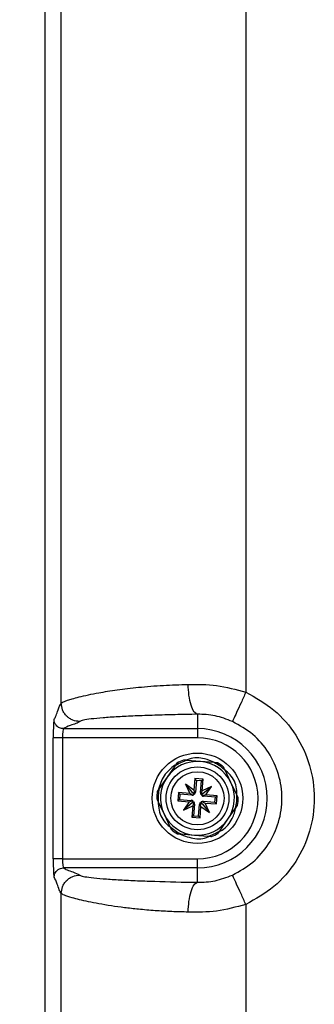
# Paper-space layout 'Sheet1' of a CAD drawing. Header units: millimetres. Extents: x -1 to 420, y -14 to 297.
# Tile 25 of 110: x 31.05 to 37.42, y 171.13 to 192.47. Entities that reach past the tile are written whole.
import ezdxf

# ---------------------------------------------------------------- set-up
doc = ezdxf.new("R2010")
doc.units = ezdxf.units.MM
doc.header["$PDSIZE"] = -1
doc.styles.add('SLDTEXTSTYLE1', font='TXT', dxfattribs={"width": 0.75})
doc.dimstyles.new('SLDDIMSTYLE1', dxfattribs={"dimtxt": 2.5, "dimasz": 3, "dimexe": 0, "dimexo": 0.0625, "dimtad": 1, "dimdec": 1, "dimlfac": 5, "dimrnd": 1e-09, "dimzin": 4, "dimdsep": 46, "dimtxsty": 'SLDTEXTSTYLE1', "dimblk1": 'CLOSED', "dimblk2": 'CLOSED', "dimsah": 1, "dimcen": 0.09, "dimadec": 0, "dimazin": 1, "dimtfac": 1, "dimtofl": 0, "dimtmove": 0, "dimatfit": 3, "dimldrblk": 'CLOSED', "dimfxl": 1, "dimfrac": 2, "dimtolj": 1, "dimtzin": 12, "dimarcsym": 0})

# ---------------------------------------------------------------- blocks, each defined once
blk = doc.blocks.new('_Closed')
at = {"color": 0, "linetype": 'ByBlock', "lineweight": -2}
for p, q in [((-1, 0.166667), (0, 0)), ((-1, 0.166667), (-1, -0.166667)), ((0, 0), (-1, -0.166667)), ((0, 0), (-1, 0))]:
    blk.add_line(p, q, dxfattribs=at)
blk = doc.blocks.new('_D_8')
at = {"color": 0, "linetype": 'Continuous', "lineweight": -2}
for p, q in [((34.792, 232.793), (12.027, 232.793)), ((12.027, 229.793), (12.027, 121.393)), ((34.792, 118.393), (12.027, 118.393))]:
    blk.add_line(p, q, dxfattribs=at)
at = {"layer": 'Defpoints', "color": 0}
for p in [(34.854, 232.793), (12.027, 118.393), (34.854, 118.393)]:
    blk.add_point(p, dxfattribs=at)
at = {"color": 0, "lineweight": -2, "xscale": 3, "yscale": 3, "zscale": 3}
for p, rotation in [((12.027, 232.793), 90), ((12.027, 118.393), 270)]:
    blk.add_blockref('_Closed', p, dxfattribs=dict(at, rotation=rotation))
at = {"color": 0, "lineweight": 18, "insert": (8.902, 175.593), "char_height": 2.5, "attachment_point": 2, "rotation": 90, "style": 'SLDTEXTSTYLE1'}
blk.add_mtext('\\A1;572.0', dxfattribs=at)

psp = doc.layouts.new('Sheet1')

# ---------------------------------------------------------------- linework, layer by layer
at = {"color": 7, "linetype": 'Continuous', "lineweight": 25}
for p, q in [((31.594, 221.794), (31.594, 129.393)), ((31.947, 177.657), (31.947, 213.93)), ((35.941, 213.694), (35.941, 177.893)), ((34.894, 177.415), (34.894, 177.103)), ((31.773, 174.283), (31.773, 176.904)), ((31.973, 176.904), (31.773, 176.904)), ((34.894, 176.904), (31.973, 176.904)), ((31.973, 176.904), (31.973, 174.283)), ((31.993, 177.103), (34.894, 177.103)), ((34.894, 177.103), (34.894, 176.904)), ((34.404, 176.291), (34.236, 176.049)), ((34.959, 176.391), (34.666, 176.415)), ((35.253, 176.367), (34.959, 176.391)), ((34.236, 176.049), (34.069, 175.807)), ((35.617, 175.936), (35.492, 176.201)), ((34.819, 175.772), (34.635, 175.898)), ((34.635, 175.898), (34.731, 175.697)), ((34.794, 175.712), (34.635, 175.898)), ((34.839, 176.019), (34.819, 175.772)), ((35.018, 176.005), (34.839, 176.019)), ((34.871, 175.982), (34.839, 176.019)), ((34.871, 175.982), (34.85, 175.728)), ((34.98, 175.973), (34.871, 175.982)), ((34.96, 175.719), (34.98, 175.973)), ((34.98, 175.973), (35.018, 176.005)), ((34.998, 175.757), (35.018, 176.005)), ((35.199, 175.852), (34.998, 175.757)), ((35.013, 175.694), (35.199, 175.852)), ((35.072, 175.669), (35.199, 175.852)), ((35.743, 175.67), (35.617, 175.936)), ((34.483, 175.717), (34.468, 175.538)), ((34.731, 175.697), (34.483, 175.717)), ((34.515, 175.68), (34.483, 175.717)), ((34.515, 175.68), (34.506, 175.57)), ((34.769, 175.659), (34.515, 175.68)), ((34.771, 175.678), (34.731, 175.697)), ((34.769, 175.659), (34.771, 175.678)), ((34.794, 175.712), (34.814, 175.669)), ((34.832, 175.685), (34.794, 175.712)), ((34.819, 175.772), (34.831, 175.729)), ((34.85, 175.728), (34.831, 175.729)), ((34.96, 175.719), (34.979, 175.717)), ((35.013, 175.694), (34.97, 175.674)), ((34.979, 175.717), (34.998, 175.757)), ((34.986, 175.655), (35.013, 175.694)), ((35.028, 175.638), (35.03, 175.657)), ((35.282, 175.617), (35.028, 175.638)), ((35.072, 175.669), (35.03, 175.657)), ((35.32, 175.649), (35.072, 175.669)), ((35.282, 175.617), (35.32, 175.649)), ((35.305, 175.47), (35.32, 175.649)), ((34.045, 175.517), (34.171, 175.251)), ((34.506, 175.57), (34.468, 175.538)), ((34.468, 175.538), (34.716, 175.518)), ((34.506, 175.57), (34.76, 175.549)), ((34.716, 175.518), (34.589, 175.335)), ((34.776, 175.493), (34.589, 175.335)), ((34.589, 175.335), (34.791, 175.43)), ((34.716, 175.518), (34.759, 175.53)), ((34.76, 175.549), (34.759, 175.53)), ((34.791, 175.43), (34.77, 175.182)), ((34.803, 175.532), (34.776, 175.493)), ((34.776, 175.493), (34.818, 175.513)), ((34.809, 175.47), (34.791, 175.43)), ((34.829, 175.468), (34.808, 175.214)), ((34.829, 175.468), (34.809, 175.47)), ((34.918, 175.205), (34.938, 175.459)), ((34.938, 175.459), (34.958, 175.458)), ((34.95, 175.168), (34.97, 175.415)), ((34.956, 175.502), (34.995, 175.475)), ((34.97, 175.415), (34.958, 175.458)), ((34.97, 175.415), (35.153, 175.289)), ((34.995, 175.475), (34.975, 175.518)), ((34.995, 175.475), (35.153, 175.289)), ((35.019, 175.528), (35.018, 175.509)), ((35.018, 175.509), (35.058, 175.49)), ((35.019, 175.528), (35.273, 175.507)), ((35.153, 175.289), (35.058, 175.49)), ((35.058, 175.49), (35.305, 175.47)), ((35.273, 175.507), (35.282, 175.617)), ((35.273, 175.507), (35.305, 175.47)), ((34.171, 175.251), (34.297, 174.985)), ((34.808, 175.214), (34.77, 175.182)), ((34.808, 175.214), (34.918, 175.205)), ((34.918, 175.205), (34.95, 175.168)), ((35.552, 175.138), (35.719, 175.38)), ((34.77, 175.182), (34.95, 175.168)), ((35.385, 174.896), (35.552, 175.138)), ((34.536, 174.82), (34.829, 174.796)), ((34.829, 174.796), (35.122, 174.772)), ((31.973, 174.283), (31.773, 174.283)), ((31.973, 174.283), (34.894, 174.283)), ((34.894, 174.084), (34.894, 174.283)), ((34.894, 174.084), (31.993, 174.084)), ((34.894, 173.772), (34.894, 174.084)), ((31.947, 137.257), (31.947, 173.53)), ((35.941, 173.294), (35.941, 137.493))]:
    psp.add_line(p, q, dxfattribs=at)
for radius in [0.98, 0.68, 0.576]:
    psp.add_circle((34.894, 175.593), radius, dxfattribs=at)
for centre, radius, start, end in [((34.894, 175.593), 1.51, 270, 90), ((34.894, 175.593), 1.31, 270, 90), ((34.894, 175.593), 0.8, 85.3207, 145.3207), ((34.894, 175.593), 0.852, 105.5065, 125.1349), ((34.894, 175.593), 0.882, 110.2227, 120.4188), ((34.894, 175.593), 0.8, 25.3207, 85.3207), ((34.894, 175.593), 0.852, 45.5065, 65.1349), ((34.894, 175.593), 0.882, 50.2227, 60.4188), ((34.894, 175.593), 0.8, 145.3207, 205.3207), ((34.894, 175.593), 0.8, 325.3207, 25.3207), ((34.894, 175.593), 0.882, 170.2227, 180.4188), ((34.894, 175.593), 0.852, 165.5065, 185.1349), ((34.775, 175.734), 0.075, 265.3207, 300.9907), ((34.775, 175.734), 0.075, 319.6507, 355.3207), ((35.034, 175.712), 0.075, 175.3207, 210.9907), ((35.034, 175.712), 0.075, 229.6507, 265.3207), ((34.894, 175.593), 0.852, 345.5065, 5.1349), ((34.754, 175.475), 0.075, 49.6507, 85.3207), ((34.754, 175.475), 0.075, 355.3207, 30.9907), ((35.013, 175.453), 0.075, 139.6507, 175.3207), ((35.013, 175.453), 0.075, 85.3207, 120.9907), ((34.894, 175.593), 0.882, 350.2227, 0.4188), ((34.894, 175.593), 0.8, 205.3207, 265.3207), ((34.894, 175.593), 0.852, 225.5065, 245.1349), ((34.894, 175.593), 0.8, 265.3207, 325.3207), ((34.894, 175.593), 0.882, 230.2227, 240.4188), ((34.894, 175.593), 0.852, 285.5065, 305.1349), ((34.894, 175.593), 0.882, 290.2227, 300.4188)]:
    psp.add_arc(centre, radius, start, end, dxfattribs=at)
for centre, major_axis, ratio, start_param, end_param in [((31.794, 176.904), (0, 0.4), 0.052408, 0.05236, 1.570796), ((31.994, 176.904), (0, 0.2), 0.104816, 0.05236, 1.570796), ((34.826, 175.758), (0.0922, 0.0436), 0.833591, 3.742846, 4.212001), ((34.743, 175.687), (0.0581, 0.0839), 0.833591, 5.212777, 5.681932), ((35.058, 175.661), (-0.0436, 0.0922), 0.833591, 0.601253, 1.070408), ((34.988, 175.745), (0.0839, -0.0581), 0.833591, 5.212777, 5.681932), ((34.8, 175.442), (0.0839, -0.0581), 0.833591, 2.071184, 2.540339), ((34.73, 175.525), (-0.0436, 0.0922), 0.833591, 3.742846, 4.212001), ((35.045, 175.5), (0.0581, 0.0839), 0.833591, 2.071184, 2.540339), ((34.962, 175.429), (0.0922, 0.0436), 0.833591, 0.601253, 1.070408), ((31.794, 174.283), (0, 0.4), 0.052408, 1.570796, 3.089233), ((31.994, 174.283), (0, 0.2), 0.104816, 1.570796, 3.089233)]:
    psp.add_ellipse(centre, major_axis=major_axis, ratio=ratio, start_param=start_param, end_param=end_param, dxfattribs=at)
for points, knots in [([(31.947, 177.657), (31.953, 177.662), (31.967, 177.671), (32.013, 177.692), (32.083, 177.718), (32.187, 177.751), (32.333, 177.79), (32.524, 177.835), (32.793, 177.888), (33.148, 177.946), (33.619, 178.002), (34.135, 178.044), (34.513, 178.055), (34.693, 178.06)], [0, 0, 0, 0, 0.055721, 0.115824, 0.18032, 0.249218, 0.327746, 0.415754, 0.499116, 0.624638, 0.749439, 0.8804, 1, 1, 1, 1]), ([(34.693, 178.06), (34.898, 178.062), (35.314, 178.066), (35.731, 177.951), (35.941, 177.893)], [0, 0, 0, 0, 0.493703, 1, 1, 1, 1]), ([(34.894, 177.415), (34.87, 177.428), (34.818, 177.453), (34.752, 177.604), (34.705, 177.817), (34.697, 177.981), (34.693, 178.06)], [0, 0, 0, 0, 0.24074, 0.5, 0.75926, 1, 1, 1, 1]), ([(35.941, 177.893), (35.906, 177.816), (35.833, 177.654), (35.737, 177.444), (35.669, 177.295), (35.657, 177.269), (35.652, 177.257)], [0, 0, 0, 0, 0.2407727, 0.5, 0.7592273, 1, 1, 1, 1]), ([(31.793, 177.303), (31.807, 177.326), (31.836, 177.373), (31.887, 177.542), (31.924, 177.613), (31.947, 177.657)], [0, 0, 0, 0, 0.279612, 0.560209, 1, 1, 1, 1]), ([(32.346, 177.257), (32.296, 177.263), (32.219, 177.271), (32.126, 177.321), (32.062, 177.373), (32.011, 177.437), (31.961, 177.53), (31.952, 177.607), (31.947, 177.657)], [0, 0, 0, 0, 0.2394947, 0.3683849, 0.5, 0.6316151, 0.7605053, 1, 1, 1, 1]), ([(34.894, 177.415), (34.732, 177.412), (34.413, 177.406), (33.96, 177.393), (33.541, 177.378), (33.163, 177.359), (32.839, 177.337), (32.584, 177.312), (32.405, 177.286), (32.366, 177.267), (32.346, 177.257)], [0, 0, 0, 0, 0.1230696, 0.2427403, 0.3677331, 0.4901507, 0.6161008, 0.7432664, 0.8714085, 1, 1, 1, 1]), ([(35.652, 177.257), (35.527, 177.306), (35.277, 177.402), (35.022, 177.411), (34.894, 177.415)], [0, 0, 0, 0, 0.500678, 1, 1, 1, 1]), ([(31.993, 177.103), (31.964, 177.107), (31.905, 177.114), (31.839, 177.168), (31.8, 177.236), (31.795, 177.281), (31.793, 177.303)], [0, 0, 0, 0, 0.270296, 0.56242, 0.789702, 1, 1, 1, 1]), ([(32.346, 177.257), (32.323, 177.243), (32.277, 177.214), (32.108, 177.163), (32.036, 177.126), (31.993, 177.103)], [0, 0, 0, 0, 0.2796116, 0.5602085, 1, 1, 1, 1]), ([(35.264, 176.366), (35.193, 176.398), (35.022, 176.476), (34.785, 176.481), (34.655, 176.42), (34.624, 176.406)], [0, 0, 0, 0, 0.351722, 0.849864, 1, 1, 1, 1]), ([(34.407, 176.315), (34.321, 176.243), (34.147, 176.098), (34.078, 175.882), (34.043, 175.773)], [0, 0, 0, 0, 0.495834, 1, 1, 1, 1]), ([(34.448, 176.354), (34.448, 176.354), (34.448, 176.354), (34.446, 176.352), (34.443, 176.347), (34.433, 176.333), (34.419, 176.313), (34.408, 176.297), (34.404, 176.291)], [0, 0, 0, 0, 0.0354593, 0.0982543, 0.1956978, 0.3674159, 0.7405036, 1, 1, 1, 1]), ([(34.666, 176.415), (34.665, 176.415), (34.65, 176.416), (34.63, 176.418), (34.608, 176.42), (34.598, 176.42), (34.592, 176.421), (34.589, 176.421), (34.589, 176.421), (34.589, 176.421)], [0, 0, 0, 0, 0.052049, 0.488754, 0.651291, 0.814795, 0.89588, 0.977774, 1, 1, 1, 1]), ([(35.33, 176.361), (35.329, 176.361), (35.329, 176.361), (35.325, 176.361), (35.315, 176.362), (35.291, 176.364), (35.268, 176.366), (35.253, 176.367)], [0, 0, 0, 0, 0.057915, 0.136283, 0.258182, 0.495083, 1, 1, 1, 1]), ([(35.492, 176.201), (35.485, 176.215), (35.477, 176.232), (35.467, 176.254), (35.462, 176.264), (35.459, 176.27), (35.459, 176.271), (35.459, 176.271), (35.459, 176.271)], [0, 0, 0, 0, 0.470314, 0.631499, 0.834257, 0.912017, 0.990529, 1, 1, 1, 1]), ([(35.746, 175.664), (35.746, 175.709), (35.745, 175.866), (35.651, 176.068), (35.528, 176.174), (35.489, 176.206)], [0, 0, 0, 0, 0.217733, 0.756405, 1, 1, 1, 1]), ([(34.069, 175.807), (34.061, 175.795), (34.05, 175.779), (34.036, 175.759), (34.03, 175.75), (34.026, 175.744), (34.025, 175.743), (34.025, 175.743), (34.025, 175.743)], [0, 0, 0, 0, 0.470314, 0.631499, 0.834257, 0.912017, 0.990529, 1, 1, 1, 1]), ([(35.776, 175.6), (35.776, 175.6), (35.776, 175.6), (35.775, 175.603), (35.771, 175.611), (35.761, 175.632), (35.751, 175.654), (35.743, 175.67), (35.743, 175.67)], [0, 0, 0, 0, 0.0532272, 0.1177225, 0.2272192, 0.4303077, 0.9973513, 1, 1, 1, 1]), ([(34.012, 175.587), (34.012, 175.587), (34.012, 175.587), (34.014, 175.584), (34.017, 175.576), (34.028, 175.555), (34.038, 175.533), (34.045, 175.517), (34.045, 175.517)], [0, 0, 0, 0, 0.0532272, 0.1177225, 0.2272192, 0.4303077, 0.9973512, 1, 1, 1, 1]), ([(34.043, 175.522), (34.047, 175.459), (34.057, 175.285), (34.159, 175.085), (34.274, 174.996), (34.302, 174.975)], [0, 0, 0, 0, 0.302783, 0.835179, 1, 1, 1, 1]), ([(35.719, 175.38), (35.728, 175.392), (35.739, 175.408), (35.752, 175.428), (35.759, 175.437), (35.763, 175.442), (35.763, 175.444), (35.763, 175.444), (35.763, 175.444)], [0, 0, 0, 0, 0.470314, 0.631499, 0.834257, 0.912017, 0.990529, 1, 1, 1, 1]), ([(35.372, 174.878), (35.39, 174.886), (35.508, 174.942), (35.652, 175.125), (35.706, 175.312), (35.729, 175.394)], [0, 0, 0, 0, 0.0928932, 0.6049315, 1, 1, 1, 1]), ([(34.297, 174.985), (34.303, 174.972), (34.311, 174.955), (34.322, 174.933), (34.327, 174.923), (34.329, 174.917), (34.33, 174.916), (34.33, 174.916), (34.33, 174.916)], [0, 0, 0, 0, 0.470314, 0.631499, 0.834257, 0.912017, 0.990529, 1, 1, 1, 1]), ([(34.459, 174.826), (34.459, 174.826), (34.46, 174.826), (34.464, 174.826), (34.475, 174.825), (34.5, 174.823), (34.522, 174.821), (34.536, 174.82)], [0, 0, 0, 0, 0.065398, 0.147169, 0.277243, 0.536186, 1, 1, 1, 1]), ([(34.478, 174.829), (34.581, 174.789), (34.787, 174.709), (35.038, 174.709), (35.146, 174.765), (35.155, 174.769)], [0, 0, 0, 0, 0.4784997, 0.9542099, 1, 1, 1, 1]), ([(35.122, 174.772), (35.13, 174.772), (35.149, 174.77), (35.174, 174.768), (35.191, 174.767), (35.197, 174.766), (35.199, 174.766), (35.199, 174.766), (35.199, 174.766)], [0, 0, 0, 0, 0.246947, 0.653624, 0.816136, 0.89856, 0.968235, 1, 1, 1, 1]), ([(35.341, 174.833), (35.341, 174.833), (35.341, 174.833), (35.342, 174.835), (35.346, 174.84), (35.356, 174.854), (35.369, 174.874), (35.38, 174.89), (35.385, 174.896)], [0, 0, 0, 0, 0.035459, 0.098254, 0.195698, 0.367416, 0.740504, 1, 1, 1, 1]), ([(31.793, 173.884), (31.796, 173.912), (31.804, 173.971), (31.858, 174.038), (31.925, 174.077), (31.971, 174.081), (31.993, 174.084)], [0, 0, 0, 0, 0.270296, 0.56242, 0.789702, 1, 1, 1, 1]), ([(31.947, 173.53), (31.952, 173.58), (31.961, 173.657), (32.011, 173.75), (32.062, 173.814), (32.126, 173.866), (32.219, 173.916), (32.296, 173.924), (32.346, 173.929)], [0, 0, 0, 0, 0.239495, 0.368385, 0.5, 0.631615, 0.760505, 1, 1, 1, 1]), ([(31.993, 174.084), (32.016, 174.069), (32.062, 174.04), (32.231, 173.989), (32.303, 173.952), (32.346, 173.929)], [0, 0, 0, 0, 0.279612, 0.560209, 1, 1, 1, 1]), ([(32.346, 173.929), (32.366, 173.92), (32.405, 173.901), (32.584, 173.875), (32.84, 173.85), (33.163, 173.828), (33.542, 173.809), (34.098, 173.788), (34.578, 173.778), (34.894, 173.772)], [0, 0, 0, 0, 0.1286469, 0.2568441, 0.3840644, 0.5100688, 0.6325136, 0.7575857, 1, 1, 1, 1]), ([(34.894, 173.772), (35.022, 173.776), (35.277, 173.785), (35.527, 173.881), (35.652, 173.93)], [0, 0, 0, 0, 0.499533, 1, 1, 1, 1]), ([(35.941, 173.294), (35.906, 173.371), (35.833, 173.533), (35.737, 173.743), (35.669, 173.892), (35.657, 173.918), (35.652, 173.93)], [0, 0, 0, 0, 0.240773, 0.5, 0.759227, 1, 1, 1, 1]), ([(31.947, 173.53), (31.932, 173.553), (31.904, 173.599), (31.853, 173.769), (31.815, 173.84), (31.793, 173.884)], [0, 0, 0, 0, 0.2796116, 0.5602085, 1, 1, 1, 1]), ([(34.693, 173.127), (34.697, 173.206), (34.705, 173.37), (34.752, 173.583), (34.818, 173.734), (34.87, 173.759), (34.894, 173.772)], [0, 0, 0, 0, 0.24074, 0.5, 0.75926, 1, 1, 1, 1]), ([(34.693, 173.127), (34.574, 173.13), (34.329, 173.136), (33.969, 173.157), (33.625, 173.186), (33.309, 173.222), (33.02, 173.262), (32.759, 173.306), (32.529, 173.351), (32.336, 173.396), (32.149, 173.446), (32.001, 173.496), (31.964, 173.519), (31.947, 173.53)], [0, 0, 0, 0, 0.078509, 0.162055, 0.250678, 0.331921, 0.413267, 0.501108, 0.584458, 0.667772, 0.750985, 0.884259, 1, 1, 1, 1]), ([(35.941, 173.294), (35.731, 173.236), (35.314, 173.121), (34.898, 173.125), (34.693, 173.127)], [0, 0, 0, 0, 0.506085, 1, 1, 1, 1])]:
    psp.add_open_spline(points, degree=3, knots=knots, dxfattribs=at)
for points in [[(35.941, 177.893), (36.152, 177.775), (36.574, 177.539), (37.047, 176.977), (37.352, 176.316), (37.456, 175.593), (37.352, 174.871), (37.047, 174.21), (36.574, 173.648), (36.152, 173.412), (35.941, 173.294)], [(35.652, 173.93), (35.804, 174.015), (36.109, 174.186), (36.452, 174.592), (36.672, 175.071), (36.747, 175.593), (36.672, 176.116), (36.452, 176.595), (36.109, 177.001), (35.804, 177.172), (35.652, 177.257)]]:
    psp.add_open_spline(points, degree=3, dxfattribs=at)

# ---------------------------------------------------------------- dimensions: what is measured, and where the dimension line sits
at = {"color": 7, "linetype": 'Continuous', "lineweight": 18}
dim = psp.add_linear_dim(base=(12.027, 118.393), p1=(34.854, 232.793), p2=(34.854, 118.393), angle=90, dimstyle='SLDDIMSTYLE1', dxfattribs=at)
dim.commit()
dim.dimension.update_dxf_attribs({"geometry": '_D_8', "text_midpoint": (12.027, 175.593), "dimtype": 160})

doc.saveas('drawing.dxf')
